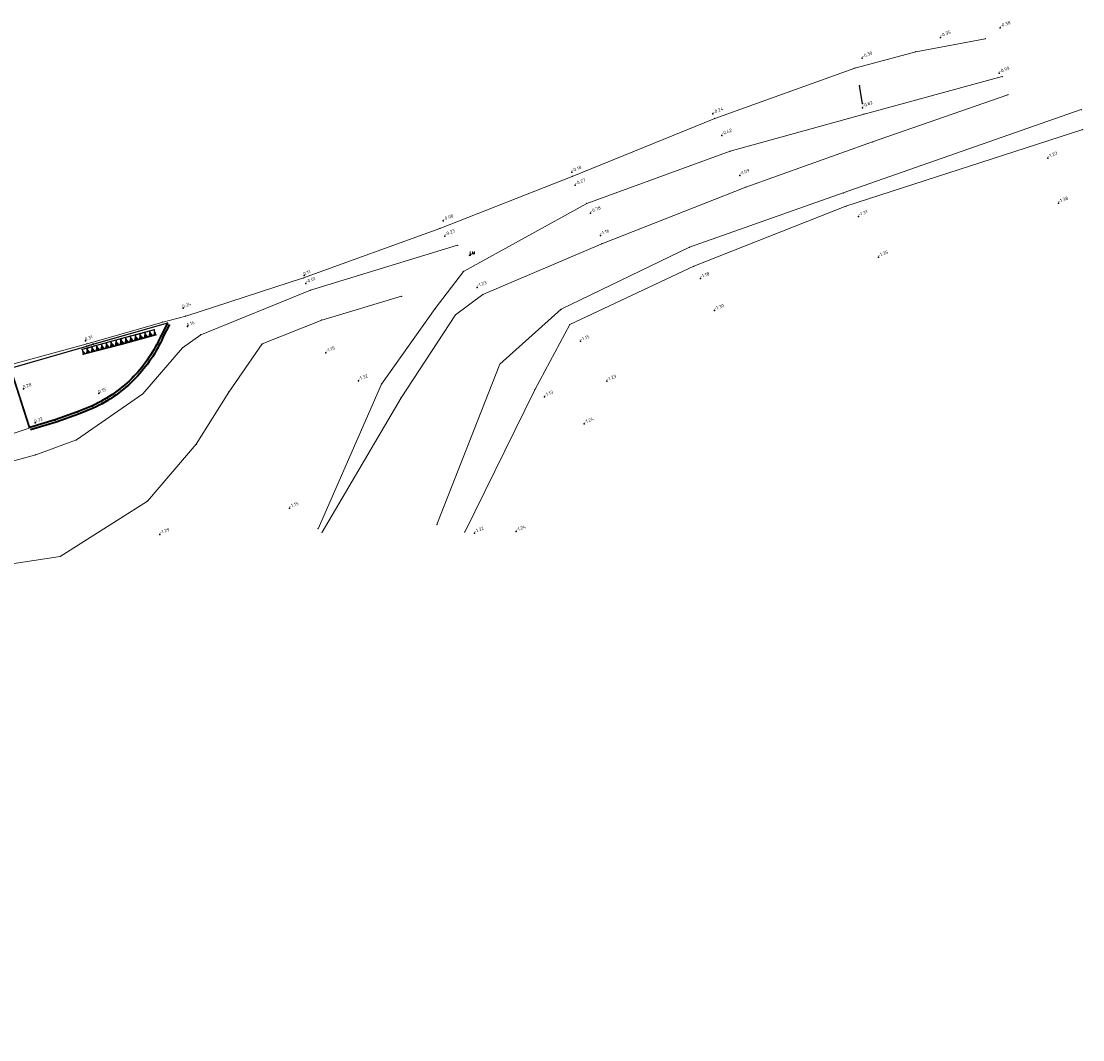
# Model space of a CAD drawing. Header units: metres. Extents: x 132506 to 133531, y 502698 to 503189.
# Tile 7 of 7: x 133467 to 133531, y 503128 to 503189. Entities that reach past the tile are written whole.
import ezdxf

# ---------------------------------------------------------------- set-up
doc = ezdxf.new("R2010")
doc.units = ezdxf.units.M
doc.linetypes.add('VH-OPSLUITBAND_150X250', pattern=[24, 16, -2, 4, -2])
for name, color, linetype in [('B-ALG-HOOGTES', 11, 'Continuous'), ('B-ALG-PUNTEN', 11, 'Continuous'), ('B-OVL-LM-ALGEMEE', 71, 'Continuous'), ('B-SYM-VERKEERSBO', 71, 'Continuous'), ('B-WEG-ALG-LIJN', 13, 'Continuous')]:
    doc.layers.add(name, color=color, linetype=linetype)
for name, color, linetype, lineweight in [('B-WE-GW-DIJK_KRUIN-G', 90, 'Continuous', 18), ('B-WE-GW-DIJK_TEEN-G', 90, 'Continuous', 18), ('B-WE-GW-WATERGANG_INSTEEK-G', 90, 'Continuous', 18), ('B-WE-GW-WATERGANG_WATERLIJN-G', 150, 'Continuous', 18), ('B-WE-VH-KANTOPSLUITING_ACHTERKANTBAND-G', 50, 'Continuous', 35), ('B-WE-VH-KANTOPSLUITING_OPSLUITBAND_150X250-G', 150, 'VH-OPSLUITBAND_150X250', 35), ('B-WE-VH-VERHARDING_ASFALT-G', 252, 'Continuous', 18), ('B-WE-VH-VERHARDING_ASFALT_ROOD-G', 10, 'Continuous', 18), ('B-WE-VH-VERKEERSTEGEL-S', 7, 'Continuous', 25)]:
    doc.layers.add(name, color=color, linetype=linetype, lineweight=lineweight)
doc.styles.add('NLCS-ISO', font='NLCS-ISO.ttf')
doc.styles.add('ROMANS', font='ROMANS')

msp = doc.modelspace()

# ---------------------------------------------------------------- hatches: boundary and pattern name
at = {"layer": 'B-WE-VH-VERKEERSTEGEL-S'}
h = msp.add_hatch(color=256, dxfattribs=at)
h.paths.add_polyline_path([(133474.078, 503169.987), (133474, 503170.277), (133474.223, 503170.026)])
h.paths.add_polyline_path([(133474.223, 503170.026), (133474.29, 503170.355), (133474.368, 503170.065)])
h = msp.add_hatch(color=256, dxfattribs=at)
h.paths.add_polyline_path([(133474.368, 503170.065), (133474.29, 503170.355), (133474.513, 503170.104)])
h.paths.add_polyline_path([(133474.513, 503170.104), (133474.58, 503170.432), (133474.657, 503170.143)])
h = msp.add_hatch(color=256, dxfattribs=at)
h.paths.add_polyline_path([(133474.657, 503170.143), (133474.58, 503170.432), (133474.802, 503170.182)])
h.paths.add_polyline_path([(133474.802, 503170.182), (133474.869, 503170.51), (133474.947, 503170.22)])
h = msp.add_hatch(color=256, dxfattribs=at)
h.paths.add_polyline_path([(133474.947, 503170.22), (133474.869, 503170.51), (133475.092, 503170.259)])
h.paths.add_polyline_path([(133475.092, 503170.259), (133475.159, 503170.588), (133475.237, 503170.298)])
h = msp.add_hatch(color=256, dxfattribs=at)
h.paths.add_polyline_path([(133471.753, 503169.356), (133471.674, 503169.645), (133471.898, 503169.395)])
h.paths.add_polyline_path([(133471.898, 503169.395), (133471.964, 503169.724), (133472.043, 503169.435)])
h = msp.add_hatch(color=256, dxfattribs=at)
h.paths.add_polyline_path([(133472.043, 503169.435), (133471.964, 503169.724), (133472.187, 503169.474)])
h.paths.add_polyline_path([(133472.187, 503169.474), (133472.253, 503169.803), (133472.332, 503169.514)])
h = msp.add_hatch(color=256, dxfattribs=at)
h.paths.add_polyline_path([(133472.332, 503169.514), (133472.253, 503169.803), (133472.477, 503169.553)])
h.paths.add_polyline_path([(133472.477, 503169.553), (133472.542, 503169.882), (133472.621, 503169.593)])
h = msp.add_hatch(color=256, dxfattribs=at)
h.paths.add_polyline_path([(133472.621, 503169.593), (133472.542, 503169.882), (133472.766, 503169.632)])
h.paths.add_polyline_path([(133472.766, 503169.632), (133472.832, 503169.961), (133472.911, 503169.672)])
h = msp.add_hatch(color=256, dxfattribs=at)
h.paths.add_polyline_path([(133472.911, 503169.672), (133472.832, 503169.961), (133473.056, 503169.711)])
h.paths.add_polyline_path([(133473.056, 503169.711), (133473.121, 503170.04), (133473.2, 503169.751)])
h = msp.add_hatch(color=256, dxfattribs=at)
h.paths.add_polyline_path([(133473.209, 503169.753), (133473.131, 503170.043), (133473.354, 503169.792)])
h.paths.add_polyline_path([(133473.354, 503169.792), (133473.421, 503170.121), (133473.498, 503169.831)])
h = msp.add_hatch(color=256, dxfattribs=at)
h.paths.add_polyline_path([(133473.498, 503169.831), (133473.421, 503170.121), (133473.643, 503169.87)])
h.paths.add_polyline_path([(133473.643, 503169.87), (133473.71, 503170.199), (133473.788, 503169.909)])
h = msp.add_hatch(color=256, dxfattribs=at)
h.paths.add_polyline_path([(133473.788, 503169.909), (133473.71, 503170.199), (133473.933, 503169.948)])
h.paths.add_polyline_path([(133473.933, 503169.948), (133474, 503170.277), (133474.078, 503169.987)])
h = msp.add_hatch(color=256, dxfattribs=at)
h.paths.add_polyline_path([(133470.885, 503169.119), (133470.806, 503169.408), (133471.03, 503169.158)])
h.paths.add_polyline_path([(133471.03, 503169.158), (133471.095, 503169.487), (133471.174, 503169.198)])
h = msp.add_hatch(color=256, dxfattribs=at)
h.paths.add_polyline_path([(133471.174, 503169.198), (133471.095, 503169.487), (133471.319, 503169.237)])
h.paths.add_polyline_path([(133471.319, 503169.237), (133471.385, 503169.566), (133471.464, 503169.277)])
h = msp.add_hatch(color=256, dxfattribs=at)
h.paths.add_polyline_path([(133471.464, 503169.277), (133471.385, 503169.566), (133471.609, 503169.316)])
h.paths.add_polyline_path([(133471.609, 503169.316), (133471.674, 503169.645), (133471.753, 503169.356)])

# ---------------------------------------------------------------- linework, layer by layer
at = {"layer": 'B-ALG-HOOGTES'}
for p in [(133522.564, 503188.233), (133526.169, 503188.809), (133517.857, 503186.979), (133526.116, 503186.066), (133517.868, 503183.988), (133508.851, 503183.61), (133509.382, 503182.312), (133529.05, 503180.947), (133500.338, 503180.092), (133500.547, 503179.309), (133510.474, 503179.9), (133529.681, 503178.228), (133501.462, 503177.634), (133517.635, 503177.433), (133492.577, 503177.159), (133492.682, 503176.245), (133502.058, 503176.286), (133518.83, 503174.973), (133484.19, 503173.87), (133508.092, 503173.687), (133484.304, 503173.389), (133494.622, 503173.144), (133476.89, 503171.893), (133508.941, 503171.756), (133477.153, 503170.788), (133471.009, 503169.92), (133500.862, 503169.899), (133471.114, 503169.427), (133485.51, 503169.211), (133487.465, 503167.52), (133502.446, 503167.491), (133467.273, 503167.027), (133471.822, 503166.751), (133498.685, 503166.547), (133471.958, 503166.107), (133467.966, 503164.978), (133501.077, 503164.921), (133483.313, 503159.836), (133475.498, 503158.248), (133494.465, 503158.326), (133496.977, 503158.418)]:
    msp.add_point(p, dxfattribs=at)
at = {"layer": 'B-ALG-PUNTEN'}
for p in [(133494.182, 503175.089), (133475.946, 503170.989), (133475.159, 503170.588), (133473.201, 503170.062), (133473.219, 503169.732), (133475.245, 503170.293), (133470.806, 503169.408), (133470.874, 503169.118), (133471.095, 503169.613), (133467.649, 503164.701)]:
    msp.add_point(p, dxfattribs=at)
at = {"layer": 'B-OVL-LM-ALGEMEE', "linetype": 'Continuous', "flags": 128}
msp.add_lwpolyline([(133494.182, 503175.114), (133494.182, 503175.114), (133494.182, 503175.114, -0.414214), (133494.207, 503175.089), (133494.207, 503175.089, -0.414214), (133494.182, 503175.064), (133494.182, 503175.064, -0.414214), (133494.157, 503175.089), (133494.157, 503175.089, -0.414214), (133494.182, 503175.114), (133494.182, 503175.114)], format="xyb", close=True, dxfattribs=at)
at = {"layer": 'B-SYM-VERKEERSBO', "flags": 128}
msp.add_lwpolyline([(133517.867, 503184.238), (133517.686, 503185.312)], dxfattribs=at)
at = {"layer": 'B-SYM-VERKEERSBO'}
for p in [(133517.686, 503185.312), (133517.867, 503184.238)]:
    msp.add_point(p, dxfattribs=at)
at = {"layer": 'B-WE-GW-DIJK_KRUIN-G', "flags": 128}
msp.add_lwpolyline([(133493.448, 503175.689), (133484.573, 503172.976), (133477.961, 503170.292), (133476.854, 503169.499), (133474.46, 503166.726), (133470.475, 503163.952), (133468.007, 503163.052), (133459.37, 503160.717), (133450.123, 503157.463), (133441.334, 503154.86), (133437.553, 503152.245), (133436.464, 503150.912), (133436.228, 503148.828), (133435.998, 503146.451), (133434.257, 503144.661), (133432.951, 503143.329), (133432.699, 503141.709), (133432.9, 503138.906), (133433.601, 503132.055), (133434.353, 503127.77)], dxfattribs=at)
at = {"layer": 'B-WE-GW-DIJK_KRUIN-G'}
for p in [(133493.448, 503175.689), (133484.573, 503172.976), (133477.961, 503170.292), (133476.854, 503169.499), (133474.46, 503166.726), (133470.475, 503163.952), (133468.007, 503163.052)]:
    msp.add_point(p, dxfattribs=at)
at = {"layer": 'B-WE-GW-DIJK_TEEN-G', "flags": 128}
msp.add_lwpolyline([(133438, 503128.453), (133436.738, 503135.245), (133435.591, 503142.116), (133435.654, 503143.627), (133437.963, 503145.399), (133438.211, 503147.961), (133438.943, 503150.059), (133440.321, 503151.079), (133445.528, 503152.712), (133458.738, 503155.293), (133469.486, 503156.927), (133474.746, 503160.26), (133477.688, 503163.689), (133479.651, 503166.832), (133481.665, 503169.741), (133485.256, 503171.175), (133490.071, 503172.619)], dxfattribs=at)
at = {"layer": 'B-WE-GW-DIJK_TEEN-G'}
for p in [(133490.071, 503172.619), (133485.256, 503171.175), (133481.665, 503169.741), (133479.651, 503166.832), (133477.688, 503163.689), (133474.746, 503160.26), (133469.486, 503156.927)]:
    msp.add_point(p, dxfattribs=at)
at = {"layer": 'B-WE-GW-WATERGANG_INSTEEK-G', "flags": 128}
for points in [[(133526.294, 503185.867), (133517.964, 503183.607), (133509.886, 503181.36), (133501.235, 503178.215), (133493.798, 503174.113), (133492.097, 503171.87), (133488.855, 503167.321), (133485.036, 503158.588)], [(133531.153, 503182.668), (133516.873, 503178.042), (133507.694, 503174.428), (133500.211, 503170.912), (133498.104, 503166.974), (133493.882, 503158.391)]]:
    msp.add_lwpolyline(points, dxfattribs=at)
at = {"layer": 'B-WE-GW-WATERGANG_INSTEEK-G'}
for p in [(133526.294, 503185.867), (133517.964, 503183.607), (133531.153, 503182.668), (133509.886, 503181.36), (133501.235, 503178.215), (133516.873, 503178.042), (133507.694, 503174.428), (133493.798, 503174.113), (133492.097, 503171.87), (133500.211, 503170.912), (133488.855, 503167.321), (133498.104, 503166.974), (133485.036, 503158.588), (133493.882, 503158.391)]:
    msp.add_point(p, dxfattribs=at)
at = {"layer": 'B-WE-GW-WATERGANG_WATERLIJN-G', "flags": 128}
for points in [[(133526.637, 503184.771), (133518.475, 503181.927), (133510.839, 503179.197), (133502.143, 503175.787), (133494.974, 503172.715), (133493.326, 503171.504), (133490.043, 503166.496), (133485.273, 503158.385)], [(133531.065, 503183.875), (133516.712, 503178.853), (133507.431, 503175.57), (133499.703, 503171.835), (133496.003, 503168.526), (133492.2, 503158.849)]]:
    msp.add_lwpolyline(points, dxfattribs=at)
at = {"layer": 'B-WE-GW-WATERGANG_WATERLIJN-G'}
for p in [(133526.637, 503184.771), (133531.065, 503183.875), (133518.475, 503181.927), (133510.839, 503179.197), (133516.712, 503178.853), (133502.143, 503175.787), (133507.431, 503175.57), (133494.974, 503172.715), (133499.703, 503171.835), (133493.326, 503171.504), (133496.003, 503168.526), (133490.043, 503166.496), (133492.2, 503158.849), (133485.273, 503158.385)]:
    msp.add_point(p, dxfattribs=at)
at = {"layer": 'B-WE-VH-KANTOPSLUITING_ACHTERKANTBAND-G', "flags": 128}
msp.add_lwpolyline([(133476.08, 503170.921), (133475.682, 503170.143, -0.08891), (133474.018, 503167.669, -0.092776), (133471.481, 503165.871), (133470.583, 503165.501), (133469.232, 503165.017), (133467.692, 503164.557)], format="xyb", dxfattribs=at)
at = {"layer": 'B-WE-VH-KANTOPSLUITING_OPSLUITBAND_150X250-G', "flags": 128}
msp.add_lwpolyline([(133475.946, 503170.989), (133475.546, 503170.207), (133475.546, 503170.207, -0.089042), (133473.91, 503167.773), (133473.91, 503167.773, -0.092685), (133471.421, 503166.009), (133471.421, 503166.009), (133470.529, 503165.641), (133469.185, 503165.16), (133467.649, 503164.701)], format="xyb", dxfattribs=at)
at = {"layer": 'B-WE-VH-KANTOPSLUITING_OPSLUITBAND_150X250-G'}
for p in [(133475.546, 503170.207), (133473.91, 503167.773), (133471.421, 503166.009), (133470.529, 503165.641), (133469.185, 503165.16)]:
    msp.add_point(p, dxfattribs=at)
at = {"layer": 'B-WE-VH-VERHARDING_ASFALT-G', "flags": 128}
msp.add_lwpolyline([(133525.273, 503188.149), (133521.076, 503187.365), (133517.408, 503186.375), (133508.962, 503183.341), (133500.365, 503179.84), (133492.381, 503176.71), (133484.156, 503173.723), (133477.059, 503171.424), (133475.669, 503171.061), (133471.107, 503169.751), (133466.459, 503168.488)], dxfattribs=at)
at = {"layer": 'B-WE-VH-VERHARDING_ASFALT-G'}
for p in [(133525.273, 503188.149), (133521.076, 503187.365), (133517.408, 503186.375), (133508.962, 503183.341), (133500.365, 503179.84), (133492.381, 503176.71), (133484.156, 503173.723), (133475.669, 503171.061), (133477.059, 503171.424), (133471.107, 503169.751)]:
    msp.add_point(p, dxfattribs=at)
at = {"layer": 'B-WE-VH-VERHARDING_ASFALT_ROOD-G', "flags": 128}
msp.add_lwpolyline([(133466.665, 503167.625), (133467.605, 503164.662), (133458.874, 503161.767), (133449.756, 503158.733), (133441.04, 503155.88), (133435.146, 503154.091), (133433.544, 503153.481), (133432.321, 503152.861), (133431.287, 503152.137), (133430.526, 503151.009), (133430.209, 503149.655), (133430.413, 503147.975), (133430.786, 503145.812), (133431.852, 503138.82), (133433.149, 503130.147)], dxfattribs=at)
at = {"layer": 'B-WE-VH-VERHARDING_ASFALT_ROOD-G'}
msp.add_point((133467.605, 503164.662), dxfattribs=at)
at = {"layer": 'B-WE-VH-VERKEERSTEGEL-S'}
for points in [[(133474.078, 503169.987), (133474.368, 503170.065), (133474.29, 503170.355), (133474, 503170.277)], [(133474.368, 503170.065), (133474.657, 503170.143), (133474.58, 503170.432), (133474.29, 503170.355)], [(133474.657, 503170.143), (133474.947, 503170.22), (133474.869, 503170.51), (133474.58, 503170.432)], [(133474.947, 503170.22), (133475.237, 503170.298), (133475.159, 503170.588), (133474.869, 503170.51)], [(133471.753, 503169.356), (133472.043, 503169.435), (133471.964, 503169.724), (133471.674, 503169.645)], [(133472.043, 503169.435), (133472.332, 503169.514), (133472.253, 503169.803), (133471.964, 503169.724)], [(133472.332, 503169.514), (133472.621, 503169.593), (133472.542, 503169.882), (133472.253, 503169.803)], [(133472.621, 503169.593), (133472.911, 503169.672), (133472.832, 503169.961), (133472.542, 503169.882)], [(133472.911, 503169.672), (133473.2, 503169.751), (133473.121, 503170.04), (133472.832, 503169.961)], [(133473.209, 503169.753), (133473.498, 503169.831), (133473.421, 503170.121), (133473.131, 503170.043)], [(133473.498, 503169.831), (133473.788, 503169.909), (133473.71, 503170.199), (133473.421, 503170.121)], [(133473.788, 503169.909), (133474.078, 503169.987), (133474, 503170.277), (133473.71, 503170.199)], [(133470.885, 503169.119), (133471.174, 503169.198), (133471.095, 503169.487), (133470.806, 503169.408)], [(133471.174, 503169.198), (133471.464, 503169.277), (133471.385, 503169.566), (133471.095, 503169.487)], [(133471.464, 503169.277), (133471.753, 503169.356), (133471.674, 503169.645), (133471.385, 503169.566)]]:
    msp.add_3dface(points, dxfattribs=at)
at = {"layer": 'B-WEG-ALG-LIJN', "flags": 128}
for points in [[(133475.946, 503170.989), (133471.095, 503169.613)], [(133467.649, 503164.701), (133466.718, 503167.578), (133466.476, 503168.285), (133471.095, 503169.613)]]:
    msp.add_lwpolyline(points, dxfattribs=at)
msp.add_lwpolyline([(133470.806, 503169.408), (133470.874, 503169.118), (133473.219, 503169.732), (133475.245, 503170.293), (133475.159, 503170.588), (133473.201, 503170.062), (133470.806, 503169.408)], close=True, dxfattribs=at)

# ---------------------------------------------------------------- texts
at = {"layer": 'B-ALG-HOOGTES', "style": 'NLCS-ISO'}
for s, p in [('-0.38', (133526.169, 503188.809)), ('-0.35', (133522.564, 503188.233)), ('-0.30', (133517.857, 503186.979)), ('-0.90', (133526.116, 503186.066)), ('-0.24', (133508.851, 503183.61)), ('-0.82', (133517.868, 503183.988)), ('-0.42', (133509.382, 503182.312)), ('-1.22', (133529.05, 503180.947)), ('-0.18', (133500.338, 503180.092)), ('-1.09', (133510.474, 503179.9)), ('-0.27', (133500.547, 503179.309)), ('-1.38', (133529.681, 503178.228)), ('-0.78', (133501.462, 503177.634)), ('-0.08', (133492.577, 503177.159)), ('-1.31', (133517.635, 503177.433)), ('-0.23', (133492.682, 503176.245)), ('-1.16', (133502.058, 503176.286)), ('-1.35', (133518.83, 503174.973)), ('0.11', (133484.19, 503173.87)), ('-0.01', (133484.304, 503173.389)), ('-1.23', (133494.622, 503173.144)), ('-1.18', (133508.092, 503173.687)), ('0.24', (133476.89, 503171.893)), ('-1.30', (133508.941, 503171.756)), ('0.16', (133477.153, 503170.788)), ('0.31', (133471.009, 503169.92)), ('0.27', (133471.114, 503169.427)), ('-1.15', (133500.862, 503169.899)), ('-1.15', (133485.51, 503169.211)), ('-1.32', (133487.465, 503167.52)), ('-1.23', (133502.446, 503167.491)), ('0.28', (133467.273, 503167.027)), ('0.15', (133471.822, 503166.751)), ('0.23', (133471.958, 503166.107)), ('-1.13', (133498.685, 503166.547)), ('0.22', (133467.966, 503164.978)), ('-1.24', (133501.077, 503164.921)), ('-1.15', (133483.313, 503159.836)), ('-1.24', (133496.977, 503158.418)), ('-1.29', (133475.498, 503158.248)), ('-1.22', (133494.465, 503158.326))]:
    msp.add_text(s, height=0.2, rotation=20.61928, dxfattribs=at).set_placement(p)
at = {"layer": 'B-OVL-LM-ALGEMEE', "linetype": 'Continuous', "style": 'ROMANS'}
msp.add_text('LM', height=0.175, dxfattribs=at).set_placement((133494.182, 503175.147))

doc.saveas('drawing.dxf')
